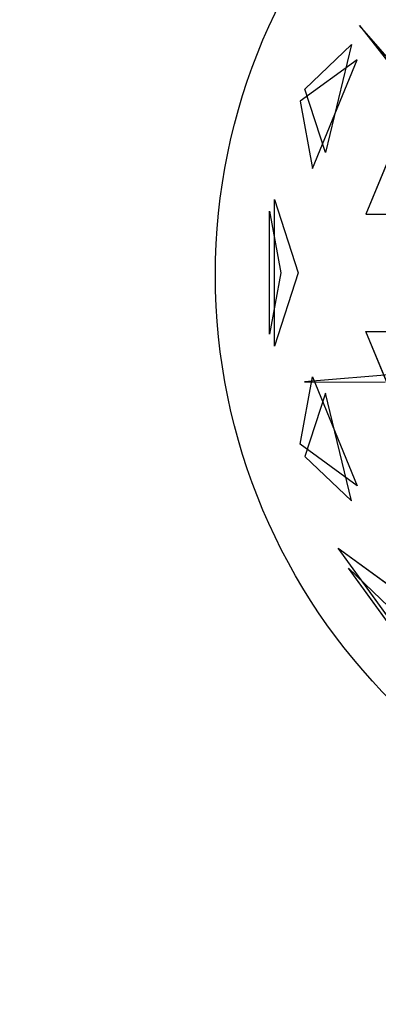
# Model space of a CAD drawing. Extents: x 22936 to 50368, y -4877 to 31080.
# Tile 156 of 256: x 43575 to 43686, y 1863 to 2169. Entities that reach past the tile are written whole.
import ezdxf

# ---------------------------------------------------------------- set-up
doc = ezdxf.new("R2010")
doc.units = 0
doc.layers.get('0').update_dxf_attribs({"linetype": 'CONTINUOUS'})
for name, color, linetype in [('00_TRACE_ARBRE', 3, 'CONTINUOUS'), ('00_TRACE_RDC', 241, 'CONTINUOUS'), ('08_AMENAGEMENTS_EXTERIEURS', 253, 'CONTINUOUS'), ('09_VEGETATION', 134, 'CONTINUOUS')]:
    doc.layers.add(name, color=color, linetype=linetype)

# ---------------------------------------------------------------- blocks, each defined once
blk = doc.blocks.new('TREE_GEOMETRIC_ROUND')
at = {"color": 7}
for p, q in [((-1424.8, 711.3, 4367.3), (-981.2, 146.5, 4126.7)), ((-935.2, 146.5, 4074.4), (-1424.8, 711.3, 4367.3)), ((-1594.7, 513.6, 4337.8), (-1450, 651.5, 4599.3)), ((-1450, 651.5, 4599.3), (-1530.8, 317, 4661.7)), ((-1431.8, 604.8, 3199.5), (-1609.5, 475.7, 3565.9)), ((-1571.2, 266.8, 3265.8), (-1431.8, 604.8, 3199.5)), ((-1530.8, 317, 4661.7), (-1594.7, 513.6, 4337.8)), ((-1252.3, 495.8, 2829.7), (-1404.9, 125.8, 2902.3)), ((-1609.5, 475.7, 3565.9), (-1571.2, 266.8, 3265.8)), ((-1688.9, -284, 4186.4), (-1688.9, 171, 4186.4)), ((-1688.9, 171, 4186.4), (-1615, -56.5, 4561.2)), ((-1704, 134.2, 3733.7), (-1669.1, -56.5, 3459.9)), ((-1704, -247.1, 3733.7), (-1704, 134.2, 3733.7)), ((-1404.9, 125.8, 2902.3), (-1132, 125.8, 2577.8)), ((-1669.1, -56.5, 3459.9), (-1704, -247.1, 3733.7)), ((-1615, -56.5, 4561.2), (-1688.9, -284, 4186.4)), ((-1404.9, -238.8, 2902.3), (-1132, -238.8, 2577.8)), ((-1252.3, -608.8, 2829.7), (-1404.9, -238.8, 2902.3)), ((-933.8, -340.2, 3462.4), (-1596.1, -395.6, 3357.8)), ((-1609.5, -588.7, 3565.9), (-1571.2, -379.7, 3265.8)), ((-1596.1, -395.6, 3357.8), (-1345.6, -396.4, 3431)), ((-1571.2, -379.7, 3265.8), (-1431.8, -717.8, 3199.5)), ((-1530.8, -429.9, 4661.7), (-1594.7, -626.6, 4337.8)), ((-1450, -764.5, 4599.3), (-1530.8, -429.9, 4661.7)), ((-1431.8, -717.8, 3199.5), (-1609.5, -588.7, 3565.9)), ((-1594.7, -626.6, 4337.8), (-1450, -764.5, 4599.3)), ((-1209.6, -1299.5, 3736.8), (-1491.6, -911.3, 3736.8)), ((-1491.6, -911.3, 3736.8), (-1287.6, -1059.6, 3316.1)), ((-1259, -1249, 4189.8), (-1458.9, -973.9, 4189.8)), ((-1458.9, -973.9, 4189.8), (-1333.8, -1093.2, 4415.9))]:
    blk.add_line(p, q, dxfattribs=at)
mesh = blk.add_polyface(dxfattribs=at)
corners = [(-1424.8, 711.3, 4367.3), (-981.2, 146.5, 4126.7), (-935.2, 146.5, 4074.4)]
mesh.append_faces([[corners[k] for k in face] for face in [(0, 1, 2)]], dxfattribs={"color": 7})
mesh = blk.add_polyface(dxfattribs=at)
corners = [(-1450, 651.5, 4599.3), (-1530.8, 317, 4661.7), (-1594.7, 513.6, 4337.8)]
mesh.append_faces([[corners[k] for k in face] for face in [(0, 1, 2)]], dxfattribs={"color": 7})
mesh = blk.add_polyface(dxfattribs=at)
corners = [(-1431.8, 604.8, 3199.5), (-1609.5, 475.7, 3565.9), (-1571.2, 266.8, 3265.8)]
mesh.append_faces([[corners[k] for k in face] for face in [(0, 1, 2)]], dxfattribs={"color": 7})
mesh = blk.add_polyface(dxfattribs=at)
corners = [(-1252.3, 495.8, 2829.7), (-1404.9, 125.8, 2902.3), (-1132, 125.8, 2577.8)]
mesh.append_faces([[corners[k] for k in face] for face in [(0, 1, 2)]], dxfattribs={"color": 7})
mesh = blk.add_polyface(dxfattribs=at)
corners = [(-1688.9, 171, 4186.4), (-1615, -56.5, 4561.2), (-1688.9, -284, 4186.4)]
mesh.append_faces([[corners[k] for k in face] for face in [(0, 1, 2)]], dxfattribs={"color": 7})
mesh = blk.add_polyface(dxfattribs=at)
corners = [(-1704, 134.2, 3733.7), (-1669.1, -56.5, 3459.9), (-1704, -247.1, 3733.7)]
mesh.append_faces([[corners[k] for k in face] for face in [(0, 1, 2)]], dxfattribs={"color": 7})
mesh = blk.add_polyface(dxfattribs=at)
corners = [(-1132, -238.8, 2577.8), (-1252.3, -608.8, 2829.7), (-1404.9, -238.8, 2902.3)]
mesh.append_faces([[corners[k] for k in face] for face in [(0, 1, 2)]], dxfattribs={"color": 7})
mesh = blk.add_polyface(dxfattribs=at)
corners = [(-1571.2, -379.7, 3265.8), (-1431.8, -717.8, 3199.5), (-1609.5, -588.7, 3565.9)]
mesh.append_faces([[corners[k] for k in face] for face in [(0, 1, 2)]], dxfattribs={"color": 7})
mesh = blk.add_polyface(dxfattribs=at)
corners = [(-1530.8, -429.9, 4661.7), (-1594.7, -626.6, 4337.8), (-1450, -764.5, 4599.3)]
mesh.append_faces([[corners[k] for k in face] for face in [(0, 1, 2)]], dxfattribs={"color": 7})
mesh = blk.add_polyface(dxfattribs=at)
corners = [(-1491.6, -911.3, 3736.8), (-1287.6, -1059.6, 3316.1), (-1209.6, -1299.5, 3736.8)]
mesh.append_faces([[corners[k] for k in face] for face in [(0, 1, 2)]], dxfattribs={"color": 7})
mesh = blk.add_polyface(dxfattribs=at)
corners = [(-1458.9, -973.9, 4189.8), (-1333.8, -1093.2, 4415.9), (-1259, -1249, 4189.8)]
mesh.append_faces([[corners[k] for k in face] for face in [(0, 1, 2)]], dxfattribs={"color": 7})
blk = doc.blocks.new('ARBRE_SIMPLE')
blk.add_circle((0, 0), 250)
blk = doc.blocks.new('GROUPER_1')
at = {"layer": '00_TRACE_ARBRE', "xscale": 0.75, "yscale": 0.75, "zscale": 0.75, "rotation": 10.53798942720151}
blk.add_blockref('ARBRE_SIMPLE', (2209.3, 2701.01), dxfattribs=at)
blk = doc.blocks.new('GROUPER_2')
at = {"layer": '00_TRACE_RDC'}
blk.add_blockref('GROUPER_1', (12098.99, 4265.72), dxfattribs=at)
blk = doc.blocks.new('GROUPER_100')
at = {"layer": '08_AMENAGEMENTS_EXTERIEURS'}
mesh = blk.add_polyface(dxfattribs=at)
corners = [(997.25, 1328), (15.82, 0), (0, 1328), (957.25, 75), (997.25, 75), (957.25, 0)]
mesh.append_faces([[corners[k] for k in face] for face in [(0, 1, 2), (3, 0, 4)]], dxfattribs={"vtx0": -1})
mesh.append_faces([[corners[k] for k in face] for face in [(1, 0, 3)]], dxfattribs={"vtx0": -1, "vtx1": -1, "vtx2": -1})
mesh.append_faces([[corners[k] for k in face] for face in [(5, 1, 3)]], dxfattribs={"vtx1": -1})

msp = doc.modelspace()

# ---------------------------------------------------------------- block references
at = {"layer": '00_TRACE_RDC'}
msp.add_blockref('GROUPER_2', (29515.15, -4876.93), dxfattribs=at)
at = {"layer": '08_AMENAGEMENTS_EXTERIEURS', "color": 54}
msp.add_blockref('GROUPER_100', (43135.95, 1619.93), dxfattribs=at)
at = {"layer": '09_VEGETATION', "xscale": 0.1, "yscale": 0.1, "zscale": 0.1}
msp.add_blockref('TREE_GEOMETRIC_ROUND', (43823.14, 2096.15), dxfattribs=at)

doc.saveas('drawing.dxf')
